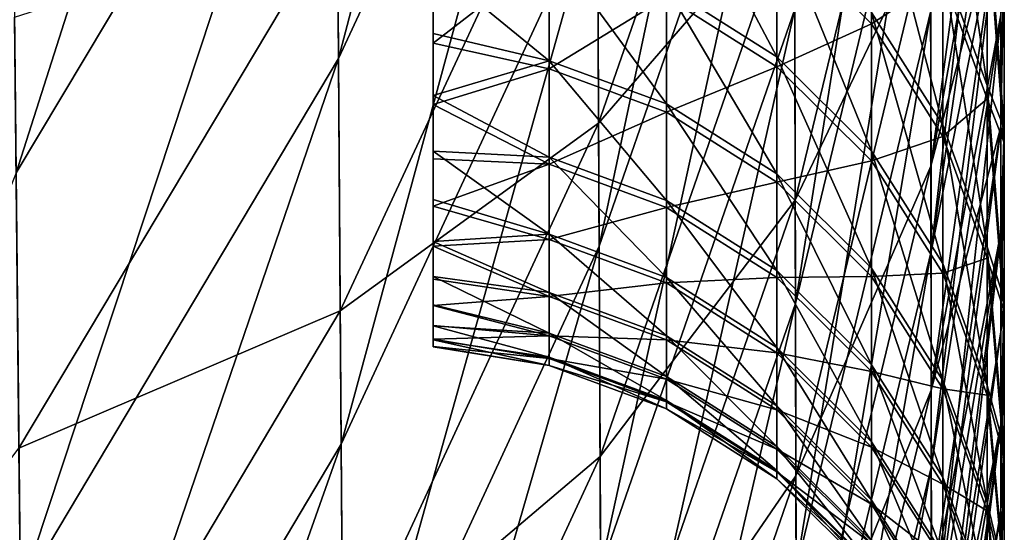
# Model space of a CAD drawing. Header units: millimetres. Extents: x -73 to 0, y -300 to 300.
# Tile 25 of 256: x -0.842 to -0.028, y -295.021 to -294.597. Entities that reach past the tile are written whole.
import ezdxf

# ---------------------------------------------------------------- set-up
doc = ezdxf.new("R2010")
doc.units = ezdxf.units.MM
doc.header["$LTSCALE"] = 26.699852
for name, color, linetype in [('21', 7, 'CONTINUOUS'), ('23', 7, 'CONTINUOUS'), ('24', 7, 'CONTINUOUS')]:
    doc.layers.add(name, color=color, linetype=linetype)

msp = doc.modelspace()

# ---------------------------------------------------------------- linework, layer by layer
at = {"layer": '21', "color": 153, "linetype": 'Continuous', "true_color": 0x80a2b4}
for points in [[(-0.57817, -294.62934, 136.17116), (-0.36698, -293.82439, 143.79021), (-0.58054, -294.28209, 143.81224), (-0.57817, -294.62934, 136.17116)], [(-0.36551, -294.17245, 136.15089), (-0.36698, -293.82439, 143.79021), (-0.57817, -294.62934, 136.17116), (-0.36551, -294.17245, 136.15089)], [(-0.84457, -294.72381, 143.83348), (-0.58307, -293.90502, 151.45091), (-0.84832, -294.34749, 151.47394), (-0.84457, -294.72381, 143.83348)], [(-0.58054, -294.28209, 143.81224), (-0.58307, -293.90502, 151.45091), (-0.84457, -294.72381, 143.83348), (-0.58054, -294.28209, 143.81224)], [(-0.36287, -294.78451, 120.86611), (-0.20256, -294.02805, 128.49047), (-0.36415, -294.49203, 128.50941), (-0.36287, -294.78451, 120.86611)], [(-0.20188, -294.32128, 120.84881), (-0.20256, -294.02805, 128.49047), (-0.36287, -294.78451, 120.86611), (-0.20188, -294.32128, 120.84881)], [(-0.20065, -294.83175, 105.5614), (-0.08934, -294.12579, 113.1899), (-0.20124, -294.58872, 113.20565), (-0.20065, -294.83175, 105.5614)], [(-0.08909, -294.36944, 105.54715), (-0.08934, -294.12579, 113.1899), (-0.20065, -294.83175, 105.5614), (-0.08909, -294.36944, 105.54715)], [(-0.57595, -294.94816, 128.528), (-0.36551, -294.17245, 136.15089), (-0.57817, -294.62934, 136.17116), (-0.57595, -294.94816, 128.528)], [(-0.36415, -294.49203, 128.50941), (-0.36551, -294.17245, 136.15089), (-0.57595, -294.94816, 128.528), (-0.36415, -294.49203, 128.50941)], [(-0.36462, -294.38155, -131.22412), (-0.20212, -294.21939, -123.58569), (-0.36332, -294.68289, -123.60358), (-0.36462, -294.38155, -131.22412)], [(-0.20212, -294.21939, -123.58569), (-0.20146, -294.49536, -115.96474), (-0.36332, -294.68289, -123.60358), (-0.20212, -294.21939, -123.58569)], [(-0.84105, -295.07035, 136.1907), (-0.58054, -294.28209, 143.81224), (-0.84457, -294.72381, 143.83348), (-0.84105, -295.07035, 136.1907)], [(-0.57817, -294.62934, 136.17116), (-0.58054, -294.28209, 143.81224), (-0.84105, -295.07035, 136.1907), (-0.57817, -294.62934, 136.17116)], [(-0.20146, -294.49536, -115.96474), (-0.08918, -294.28401, -108.32701), (-0.20086, -294.74653, -108.34183), (-0.20146, -294.49536, -115.96474)], [(-0.08918, -294.28401, -108.32701), (-0.08894, -294.51231, -100.70375), (-0.20086, -294.74653, -108.34183), (-0.08918, -294.28401, -108.32701)], [(-0.08894, -294.51231, -100.70375), (-0.0309, -294.28735, -94.9177), (-0.08872, -294.71839, -93.07873), (-0.08894, -294.51231, -100.70375)], [(-0.08865, -294.78887, 90.25998), (-0.03086, -294.28846, 94.86178), (-0.08886, -294.59002, 97.90369), (-0.08865, -294.78887, 90.25998)], [(-0.0309, -294.28735, -94.9177), (-0.03089, -294.39386, -90.76822), (-0.08872, -294.71839, -93.07873), (-0.0309, -294.28735, -94.9177)], [(-0.03086, -294.39514, 90.70693), (-0.03086, -294.28846, 94.86178), (-0.08865, -294.78887, 90.25998), (-0.03086, -294.39514, 90.70693)], [(-0.36169, -295.05127, 113.22138), (-0.20188, -294.32128, 120.84881), (-0.36287, -294.78451, 120.86611), (-0.36169, -295.05127, 113.22138)], [(-0.20124, -294.58872, 113.20565), (-0.20188, -294.32128, 120.84881), (-0.36169, -295.05127, 113.22138), (-0.20124, -294.58872, 113.20565)], [(-0.20011, -295.05174, 97.9165), (-0.08909, -294.36944, 105.54715), (-0.20065, -294.83175, 105.5614), (-0.20011, -295.05174, 97.9165)], [(-0.08886, -294.59002, 97.90369), (-0.08909, -294.36944, 105.54715), (-0.20011, -295.05174, 97.9165), (-0.08886, -294.59002, 97.90369)], [(-0.57899, -294.50998, -138.86346), (-0.36462, -294.38155, -131.22412), (-0.57672, -294.83795, -131.2433), (-0.57899, -294.50998, -138.86346)], [(-0.36462, -294.38155, -131.22412), (-0.36332, -294.68289, -123.60358), (-0.57672, -294.83795, -131.2433), (-0.36462, -294.38155, -131.22412)], [(-0.03089, -294.39386, -90.76822), (-0.03088, -294.49588, -86.54873), (-0.08872, -294.71839, -93.07873), (-0.03089, -294.39386, -90.76822)], [(-0.03087, -294.49716, 86.48948), (-0.03086, -294.39514, 90.70693), (-0.08865, -294.78887, 90.25998), (-0.03087, -294.49716, 86.48948)], [(-0.57389, -295.23994, 120.88309), (-0.36415, -294.49203, 128.50941), (-0.57595, -294.94816, 128.528), (-0.57389, -295.23994, 120.88309)], [(-0.36287, -294.78451, 120.86611), (-0.36415, -294.49203, 128.50941), (-0.57389, -295.23994, 120.88309), (-0.36287, -294.78451, 120.86611)], [(-0.36332, -294.68289, -123.60358), (-0.20146, -294.49536, -115.96474), (-0.36211, -294.95815, -115.98105), (-0.36332, -294.68289, -123.60358)], [(-0.20146, -294.49536, -115.96474), (-0.20086, -294.74653, -108.34183), (-0.36211, -294.95815, -115.98105), (-0.20146, -294.49536, -115.96474)], [(-0.08872, -294.71839, -93.07873), (-0.03088, -294.49588, -86.54873), (-0.08852, -294.90349, -85.45211), (-0.08872, -294.71839, -93.07873)], [(-0.03088, -294.49588, -86.54873), (-0.03086, -294.59331, -82.26019), (-0.08852, -294.90349, -85.45211), (-0.03088, -294.49588, -86.54873)], [(-0.08845, -294.96724, 82.61611), (-0.03087, -294.49716, 86.48948), (-0.08865, -294.78887, 90.25998), (-0.08845, -294.96724, 82.61611)], [(-0.03087, -294.59482, 82.19359), (-0.03087, -294.49716, 86.48948), (-0.08845, -294.96724, 82.61611), (-0.03087, -294.59482, 82.19359)], [(-0.84585, -294.5953, -146.50343), (-0.57899, -294.50998, -138.86346), (-0.84226, -294.95124, -138.88358), (-0.84585, -294.5953, -146.50343)], [(-0.57899, -294.50998, -138.86346), (-0.57672, -294.83795, -131.2433), (-0.84226, -294.95124, -138.88358), (-0.57899, -294.50998, -138.86346)], [(-0.20086, -294.74653, -108.34183), (-0.08894, -294.51231, -100.70375), (-0.2003, -294.97423, -100.71711), (-0.20086, -294.74653, -108.34183)], [(-0.08894, -294.51231, -100.70375), (-0.08872, -294.71839, -93.07873), (-0.2003, -294.97423, -100.71711), (-0.08894, -294.51231, -100.70375)], [(-0.3606, -295.29367, 105.57562), (-0.20124, -294.58872, 113.20565), (-0.36169, -295.05127, 113.22138), (-0.3606, -295.29367, 105.57562)], [(-0.20065, -294.83175, 105.5614), (-0.20124, -294.58872, 113.20565), (-0.3606, -295.29367, 105.57562), (-0.20065, -294.83175, 105.5614)], [(-0.19961, -295.25006, 90.27143), (-0.08886, -294.59002, 97.90369), (-0.20011, -295.05174, 97.9165), (-0.19961, -295.25006, 90.27143)], [(-0.08865, -294.78887, 90.25998), (-0.08886, -294.59002, 97.90369), (-0.19961, -295.25006, 90.27143), (-0.08865, -294.78887, 90.25998)], [(-0.03086, -294.59331, -82.26019), (-0.03085, -294.68587, -77.90983), (-0.08852, -294.90349, -85.45211), (-0.03086, -294.59331, -82.26019)], [(-0.08828, -295.12604, 74.97192), (-0.03087, -294.59482, 82.19359), (-0.08845, -294.96724, 82.61611), (-0.08828, -295.12604, 74.97192)], [(-0.03087, -294.68729, 77.85214), (-0.03087, -294.59482, 82.19359), (-0.08828, -295.12604, 74.97192), (-0.03087, -294.68729, 77.85214)], [(-0.83777, -295.38851, 128.54592), (-0.57817, -294.62934, 136.17116), (-0.84105, -295.07035, 136.1907), (-0.83777, -295.38851, 128.54592)], [(-0.57595, -294.94816, 128.528), (-0.57817, -294.62934, 136.17116), (-0.83777, -295.38851, 128.54592), (-0.57595, -294.94816, 128.528)], [(-0.57672, -294.83795, -131.2433), (-0.36332, -294.68289, -123.60358), (-0.57461, -295.13856, -123.62114), (-0.57672, -294.83795, -131.2433)], [(-0.36332, -294.68289, -123.60358), (-0.36211, -294.95815, -115.98105), (-0.57461, -295.13856, -123.62114), (-0.36332, -294.68289, -123.60358)], [(-0.08852, -294.90349, -85.45211), (-0.03085, -294.68587, -77.90983), (-0.08834, -295.06883, -77.82402), (-0.08852, -294.90349, -85.45211)], [(-0.03085, -294.68587, -77.90983), (-0.03084, -294.7732, -73.51122), (-0.08834, -295.06883, -77.82402), (-0.03085, -294.68587, -77.90983)], [(-0.03088, -294.77415, 73.48146), (-0.03087, -294.68729, 77.85214), (-0.08828, -295.12604, 74.97192), (-0.03088, -294.77415, 73.48146)], [(-0.84105, -295.07035, 136.1907), (-0.84457, -294.72381, 143.83348), (-1.15227, -295.48742, 136.20915), (-0.84105, -295.07035, 136.1907)], [(-0.2003, -294.97423, -100.71711), (-0.08872, -294.71839, -93.07873), (-0.19979, -295.17976, -93.0907), (-0.2003, -294.97423, -100.71711)], [(-0.08872, -294.71839, -93.07873), (-0.08852, -294.90349, -85.45211), (-0.19979, -295.17976, -93.0907), (-0.08872, -294.71839, -93.07873)], [(-0.36211, -294.95815, -115.98105), (-0.20086, -294.74653, -108.34183), (-0.36099, -295.20866, -108.35663), (-0.36211, -294.95815, -115.98105)], [(-0.20086, -294.74653, -108.34183), (-0.2003, -294.97423, -100.71711), (-0.36099, -295.20866, -108.35663), (-0.20086, -294.74653, -108.34183)], [(-0.08834, -295.06883, -77.82402), (-0.03084, -294.7732, -73.51122), (-0.08818, -295.21533, -70.19453), (-0.08834, -295.06883, -77.82402)], [(-0.08812, -295.26593, 67.32724), (-0.03088, -294.77415, 73.48146), (-0.08828, -295.12604, 74.97192), (-0.08812, -295.26593, 67.32724)], [(-0.03084, -294.7732, -73.51122), (-0.03083, -294.85516, -69.06788), (-0.08818, -295.21533, -70.19453), (-0.03084, -294.7732, -73.51122)], [(-0.03088, -294.85565, 69.06571), (-0.03088, -294.77415, 73.48146), (-0.08812, -295.26593, 67.32724), (-0.03088, -294.85565, 69.06571)], [(-0.57197, -295.50605, 113.23682), (-0.36287, -294.78451, 120.86611), (-0.57389, -295.23994, 120.88309), (-0.57197, -295.50605, 113.23682)], [(-0.36169, -295.05127, 113.22138), (-0.36287, -294.78451, 120.86611), (-0.57197, -295.50605, 113.23682), (-0.36169, -295.05127, 113.22138)], [(-0.19916, -295.42793, 82.62631), (-0.08865, -294.78887, 90.25998), (-0.19961, -295.25006, 90.27143), (-0.19916, -295.42793, 82.62631)], [(-0.08845, -294.96724, 82.61611), (-0.08865, -294.78887, 90.25998), (-0.19916, -295.42793, 82.62631), (-0.08845, -294.96724, 82.61611)], [(-0.84226, -294.95124, -138.88358), (-0.57672, -294.83795, -131.2433), (-0.83891, -295.27853, -131.26178), (-0.84226, -294.95124, -138.88358)], [(-0.57672, -294.83795, -131.2433), (-0.57461, -295.13856, -123.62114), (-0.83891, -295.27853, -131.26178), (-0.57672, -294.83795, -131.2433)], [(-0.3596, -295.51307, 97.92929), (-0.20065, -294.83175, 105.5614), (-0.3606, -295.29367, 105.57562), (-0.3596, -295.51307, 97.92929)], [(-0.20011, -295.05174, 97.9165), (-0.20065, -294.83175, 105.5614), (-0.3596, -295.51307, 97.92929), (-0.20011, -295.05174, 97.9165)], [(-0.03083, -294.85516, -69.06788), (-0.03083, -294.93172, -64.57724), (-0.08818, -295.21533, -70.19453), (-0.03083, -294.85516, -69.06788)], [(-0.03088, -294.93189, 64.59445), (-0.03088, -294.85565, 69.06571), (-0.08812, -295.26593, 67.32724), (-0.03088, -294.93189, 64.59445)], [(-0.19979, -295.17976, -93.0907), (-0.08852, -294.90349, -85.45211), (-0.19933, -295.36435, -85.46277), (-0.19979, -295.17976, -93.0907)], [(-0.08852, -294.90349, -85.45211), (-0.08834, -295.06883, -77.82402), (-0.19933, -295.36435, -85.46277), (-0.08852, -294.90349, -85.45211)], [(-0.08818, -295.21533, -70.19453), (-0.03083, -294.93172, -64.57724), (-0.08804, -295.34364, -62.56364), (-0.08818, -295.21533, -70.19453)], [(-0.08799, -295.3877, 59.68223), (-0.03088, -294.93189, 64.59445), (-0.08812, -295.26593, 67.32724), (-0.08799, -295.3877, 59.68223)], [(-0.03083, -294.93172, -64.57724), (-0.03083, -295.00286, -60.03688), (-0.08804, -295.34364, -62.56364), (-0.03083, -294.93172, -64.57724)], [(-0.03087, -295.00283, 60.06707), (-0.03088, -294.93189, 64.59445), (-0.08799, -295.3877, 59.68223), (-0.03087, -295.00283, 60.06707)], [(-0.84226, -294.95124, -138.88358), (-0.83891, -295.27853, -131.26178), (-1.15395, -295.3685, -138.90258), (-0.84226, -294.95124, -138.88358)], [(-0.8347, -295.67968, 120.89946), (-0.57595, -294.94816, 128.528), (-0.83777, -295.38851, 128.54592), (-0.8347, -295.67968, 120.89946)], [(-0.57389, -295.23994, 120.88309), (-0.57595, -294.94816, 128.528), (-0.8347, -295.67968, 120.89946), (-0.57389, -295.23994, 120.88309)], [(-0.57461, -295.13856, -123.62114), (-0.36211, -294.95815, -115.98105), (-0.57265, -295.41315, -115.99705), (-0.57461, -295.13856, -123.62114)], [(-0.36211, -294.95815, -115.98105), (-0.36099, -295.20866, -108.35663), (-0.57265, -295.41315, -115.99705), (-0.36211, -294.95815, -115.98105)], [(-0.19876, -295.58626, 74.98097), (-0.08845, -294.96724, 82.61611), (-0.19916, -295.42793, 82.62631), (-0.19876, -295.58626, 74.98097)], [(-0.08828, -295.12604, 74.97192), (-0.08845, -294.96724, 82.61611), (-0.19876, -295.58626, 74.98097), (-0.08828, -295.12604, 74.97192)], [(-0.36099, -295.20866, -108.35663), (-0.2003, -294.97423, -100.71711), (-0.35995, -295.43576, -100.73045), (-0.36099, -295.20866, -108.35663)], [(-0.2003, -294.97423, -100.71711), (-0.19979, -295.17976, -93.0907), (-0.35995, -295.43576, -100.73045), (-0.2003, -294.97423, -100.71711)], [(-0.03083, -295.00286, -60.03688), (-0.03083, -295.0686, -55.44052), (-0.08804, -295.34364, -62.56364), (-0.03083, -295.00286, -60.03688)], [(-0.03087, -295.06842, 55.48112), (-0.03087, -295.00283, 60.06707), (-0.08799, -295.3877, 59.68223), (-0.03087, -295.06842, 55.48112)]]:
    msp.add_3dface(points, dxfattribs=at)
at = {"layer": '23', "color": 153, "linetype": 'Continuous', "true_color": 0x80a2b4}
for points in [[(-0.5, -292.32295, 46.96796), (-0.5, -292.2683, 51.75611), (-0.5, -294.60863, 47.90589), (-0.5, -292.32295, 46.96796)], [(-0.5, -294.60863, 47.90589), (-0.5, -292.2683, 51.75611), (-0.5, -294.55274, 52.52026), (-0.5, -294.60863, 47.90589)], [(-0.5, -292.26885, -51.7108), (-0.5, -292.32342, -46.92359), (-0.5, -294.61661, -47.1888), (-0.5, -292.26885, -51.7108)], [(-0.5, -294.56084, -51.86128), (-0.5, -292.26885, -51.7108), (-0.5, -294.61661, -47.1888), (-0.5, -294.56084, -51.86128)], [(-0.5, -292.37214, 42.10915), (-0.5, -292.32295, 46.96796), (-0.5, -294.65987, 43.16334), (-0.5, -292.37214, 42.10915)], [(-0.5, -294.65987, 43.16334), (-0.5, -292.32295, 46.96796), (-0.5, -294.60863, 47.90589), (-0.5, -294.65987, 43.16334)], [(-0.5, -292.32342, -46.92359), (-0.5, -292.37255, -42.06355), (-0.5, -294.6673, -42.41775), (-0.5, -292.32342, -46.92359)], [(-0.5, -294.61661, -47.1888), (-0.5, -292.32342, -46.92359), (-0.5, -294.6673, -42.41775), (-0.5, -294.61661, -47.1888)], [(-0.5, -292.41582, 37.17489), (-0.5, -292.37214, 42.10915), (-0.5, -294.70582, 38.33012), (-0.5, -292.41582, 37.17489)], [(-0.5, -294.70582, 38.33012), (-0.5, -292.37214, 42.10915), (-0.5, -294.65987, 43.16334), (-0.5, -294.70582, 38.33012)], [(-0.5, -292.37255, -42.06355), (-0.5, -292.41618, -37.12731), (-0.5, -294.71235, -37.58944), (-0.5, -292.37255, -42.06355)], [(-0.5, -294.6673, -42.41775), (-0.5, -292.37255, -42.06355), (-0.5, -294.71235, -37.58944), (-0.5, -294.6673, -42.41775)], [(-0.5, -292.45393, 32.15972), (-0.5, -292.41582, 37.17489), (-0.5, -294.74593, 33.45842), (-0.5, -292.45393, 32.15972)], [(-0.5, -294.74593, 33.45842), (-0.5, -292.41582, 37.17489), (-0.5, -294.70582, 38.33012), (-0.5, -294.74593, 33.45842)], [(-0.5, -292.41618, -37.12731), (-0.5, -292.45425, -32.11036), (-0.5, -294.75131, -32.75855), (-0.5, -292.41618, -37.12731)], [(-0.5, -294.71235, -37.58944), (-0.5, -292.41618, -37.12731), (-0.5, -294.75131, -32.75855), (-0.5, -294.71235, -37.58944)], [(-0.5, -292.48642, 27.05797), (-0.5, -292.45393, 32.15972), (-0.5, -294.78044, 28.51632), (-0.5, -292.48642, 27.05797)], [(-0.5, -294.78044, 28.51632), (-0.5, -292.45393, 32.15972), (-0.5, -294.74593, 33.45842), (-0.5, -294.78044, 28.51632)], [(-0.5, -292.45425, -32.11036), (-0.5, -292.48668, -27.00738), (-0.5, -294.78433, -27.92803), (-0.5, -292.45425, -32.11036)], [(-0.5, -294.75131, -32.75855), (-0.5, -292.45425, -32.11036), (-0.5, -294.78433, -27.92803), (-0.5, -294.75131, -32.75855)], [(-0.5, -292.51322, 21.86328), (-0.5, -292.48642, 27.05797), (-0.5, -294.80951, 23.45994), (-0.5, -292.51322, 21.86328)], [(-0.5, -294.80951, 23.45994), (-0.5, -292.48642, 27.05797), (-0.5, -294.78044, 28.51632), (-0.5, -294.80951, 23.45994)], [(-0.5, -292.48668, -27.00738), (-0.5, -292.51342, -21.81268), (-0.5, -294.81165, -23.08589), (-0.5, -292.48668, -27.00738)], [(-0.5, -294.78433, -27.92803), (-0.5, -292.48668, -27.00738), (-0.5, -294.81165, -23.08589), (-0.5, -294.78433, -27.92803)], [(-0.5, -292.53424, 16.56947), (-0.5, -292.51322, 21.86328), (-0.5, -294.83292, 18.3006), (-0.5, -292.53424, 16.56947)], [(-0.5, -294.83292, 18.3006), (-0.5, -292.51322, 21.86328), (-0.5, -294.80951, 23.45994), (-0.5, -294.83292, 18.3006)], [(-0.5, -292.51342, -21.81268), (-0.5, -292.53438, -16.51821), (-0.5, -294.8335, -18.21604), (-0.5, -292.51342, -21.81268)], [(-0.5, -294.81165, -23.08589), (-0.5, -292.51342, -21.81268), (-0.5, -294.8335, -18.21604), (-0.5, -294.81165, -23.08589)], [(-0.5, -292.5494, 11.16952), (-0.5, -292.53424, 16.56947), (-0.5, -294.85031, 13.11446), (-0.5, -292.5494, 11.16952)], [(-0.5, -294.85031, 13.11446), (-0.5, -292.53424, 16.56947), (-0.5, -294.83292, 18.3006), (-0.5, -294.85031, 13.11446)], [(-0.5, -292.53438, -16.51821), (-0.5, -292.54949, -11.1152), (-0.5, -294.85003, -13.29249), (-0.5, -292.53438, -16.51821)], [(-0.5, -294.8335, -18.21604), (-0.5, -292.53438, -16.51821), (-0.5, -294.85003, -13.29249), (-0.5, -294.8335, -18.21604)], [(-0.5, -292.55858, 5.6565), (-0.5, -292.5494, 11.16952), (-0.5, -294.86182, 7.88461), (-0.5, -292.55858, 5.6565)], [(-0.5, -294.86182, 7.88461), (-0.5, -292.5494, 11.16952), (-0.5, -294.85031, 13.11446), (-0.5, -294.86182, 7.88461)], [(-0.5, -292.54949, -11.1152), (-0.5, -292.55862, -5.59466), (-0.5, -294.86136, -8.25041), (-0.5, -292.54949, -11.1152)], [(-0.5, -294.85003, -13.29249), (-0.5, -292.54949, -11.1152), (-0.5, -294.86136, -8.25041), (-0.5, -294.85003, -13.29249)], [(-0.5, -292.56167, 0.03532), (-0.5, -292.55858, 5.6565), (-0.5, -294.86758, 2.51453), (-0.5, -292.56167, 0.03532)], [(-0.5, -294.86758, 2.51453), (-0.5, -292.55858, 5.6565), (-0.5, -294.86182, 7.88461), (-0.5, -294.86758, 2.51453)], [(-0.5, -292.55862, -5.59466), (-0.5, -292.56167, 0.03532), (-0.5, -294.86739, -2.98452), (-0.5, -292.55862, -5.59466)], [(-0.5, -294.86136, -8.25041), (-0.5, -292.55862, -5.59466), (-0.5, -294.86739, -2.98452), (-0.5, -294.86136, -8.25041)], [(-0.5, -294.86739, -2.98452), (-0.5, -292.56167, 0.03532), (-0.5, -294.86758, 2.51453), (-0.5, -294.86739, -2.98452)]]:
    msp.add_3dface(points, dxfattribs=at)
at = {"layer": '24', "color": 153, "linetype": 'Continuous', "true_color": 0x80a2b4}
for points in [[(-0.07884, -294.551, 70.67375), (-0.07884, -294.39841, 78.49032), (-0.04226, -294.65168, 70.67558), (-0.07884, -294.551, 70.67375)], [(-0.04226, -294.65168, 70.67558), (-0.07884, -294.39841, 78.49032), (-0.04226, -294.49908, 78.49241), (-0.04226, -294.65168, 70.67558)], [(-0.30723, -294.57019, 55.03649), (-0.30723, -294.45563, 62.85321), (-0.216, -294.62803, 55.03727), (-0.30723, -294.57019, 55.03649)], [(-0.216, -294.62803, 55.03727), (-0.30723, -294.45563, 62.85321), (-0.216, -294.51347, 62.85412), (-0.216, -294.62803, 55.03727)], [(-0.13786, -294.59136, 62.85535), (-0.13786, -294.45815, 70.67205), (-0.07884, -294.68421, 62.85682), (-0.13786, -294.59136, 62.85535)], [(-0.07884, -294.68421, 62.85682), (-0.13786, -294.45815, 70.67205), (-0.07884, -294.551, 70.67375), (-0.07884, -294.68421, 62.85682)], [(-0.13785, -294.46919, -70.04571), (-0.216, -294.52293, -62.22779), (-0.13785, -294.60082, -62.22901), (-0.13785, -294.46919, -70.04571)], [(-0.13785, -294.46919, -70.04571), (-0.13785, -294.60082, -62.22901), (-0.07883, -294.56203, -70.04739), (-0.13785, -294.46919, -70.04571)], [(-0.04226, -294.65168, 70.67558), (-0.04226, -294.49908, 78.49241), (-0.02812, -294.68713, 74.16165), (-0.04226, -294.65168, 70.67558)], [(-0.02812, -294.68713, 74.16165), (-0.04226, -294.49908, 78.49241), (-0.02812, -294.52665, 81.93391), (-0.02812, -294.68713, 74.16165)], [(-0.04224, -294.51187, -77.86602), (-0.07883, -294.56203, -70.04739), (-0.04223, -294.66271, -70.04921), (-0.04224, -294.51187, -77.86602)], [(-0.04224, -294.51187, -77.86602), (-0.04223, -294.66271, -70.04921), (-0.0281, -294.69892, -73.53525), (-0.04224, -294.51187, -77.86602)], [(-0.02811, -294.54025, -81.3075), (-0.04224, -294.51187, -77.86602), (-0.0281, -294.69892, -73.53525), (-0.02811, -294.54025, -81.3075)], [(-0.216, -294.62803, 55.03727), (-0.216, -294.51347, 62.85412), (-0.13786, -294.70592, 55.03832), (-0.216, -294.62803, 55.03727)], [(-0.13786, -294.70592, 55.03832), (-0.216, -294.51347, 62.85412), (-0.13786, -294.59136, 62.85535), (-0.13786, -294.70592, 55.03832)], [(-0.216, -294.52293, -62.22779), (-0.30723, -294.57828, -54.41015), (-0.216, -294.63611, -54.41092), (-0.216, -294.52293, -62.22779)], [(-0.216, -294.52293, -62.22779), (-0.216, -294.63611, -54.41092), (-0.13785, -294.60082, -62.22901), (-0.216, -294.52293, -62.22779)], [(-0.03087, -294.59482, 82.19359), (-0.03087, -294.68729, 77.85214), (-0.02812, -294.52665, 81.93391), (-0.03087, -294.59482, 82.19359)], [(-0.03087, -294.68729, 77.85214), (-0.02812, -294.68713, 74.16165), (-0.02812, -294.52665, 81.93391), (-0.03087, -294.68729, 77.85214)], [(-0.40422, -294.63116, 47.21907), (-0.5, -294.55274, 52.52026), (-0.40422, -294.53443, 55.03601), (-0.40422, -294.63116, 47.21907)], [(-0.40422, -294.63116, 47.21907), (-0.40422, -294.53443, 55.03601), (-0.30723, -294.66693, 47.21947), (-0.40422, -294.63116, 47.21907)], [(-0.30723, -294.66693, 47.21947), (-0.40422, -294.53443, 55.03601), (-0.30723, -294.57019, 55.03649), (-0.30723, -294.66693, 47.21947)], [(-0.5, -294.56084, -51.86128), (-0.5, -294.61661, -47.1888), (-0.40422, -294.54253, -54.40967), (-0.5, -294.56084, -51.86128)], [(-0.40422, -294.54253, -54.40967), (-0.5, -294.61661, -47.1888), (-0.40422, -294.63802, -46.59269), (-0.40422, -294.54253, -54.40967)], [(-0.40422, -294.54253, -54.40967), (-0.40422, -294.63802, -46.59269), (-0.30723, -294.57828, -54.41015), (-0.40422, -294.54253, -54.40967)], [(-0.03085, -294.68587, -77.90983), (-0.03086, -294.59331, -82.26019), (-0.02811, -294.54025, -81.3075), (-0.03085, -294.68587, -77.90983)], [(-0.03085, -294.68587, -77.90983), (-0.02811, -294.54025, -81.3075), (-0.0281, -294.69892, -73.53525), (-0.03085, -294.68587, -77.90983)], [(-0.5, -294.60863, 47.90589), (-0.5, -294.55274, 52.52026), (-0.40422, -294.63116, 47.21907), (-0.5, -294.60863, 47.90589)], [(-0.07884, -294.68421, 62.85682), (-0.07884, -294.551, 70.67375), (-0.04226, -294.78489, 62.85842), (-0.07884, -294.68421, 62.85682)], [(-0.04226, -294.78489, 62.85842), (-0.07884, -294.551, 70.67375), (-0.04226, -294.65168, 70.67558), (-0.04226, -294.78489, 62.85842)], [(-0.07883, -294.56203, -70.04739), (-0.13785, -294.60082, -62.22901), (-0.07882, -294.69367, -62.23046), (-0.07883, -294.56203, -70.04739)], [(-0.07883, -294.56203, -70.04739), (-0.07882, -294.69367, -62.23046), (-0.04223, -294.66271, -70.04921), (-0.07883, -294.56203, -70.04739)], [(-0.30723, -294.66693, 47.21947), (-0.30723, -294.57019, 55.03649), (-0.216, -294.72476, 47.22012), (-0.30723, -294.66693, 47.21947)], [(-0.216, -294.72476, 47.22012), (-0.30723, -294.57019, 55.03649), (-0.216, -294.62803, 55.03727), (-0.216, -294.72476, 47.22012)], [(-0.30723, -294.57828, -54.41015), (-0.40422, -294.63802, -46.59269), (-0.30723, -294.67378, -46.59309), (-0.30723, -294.57828, -54.41015)], [(-0.30723, -294.57828, -54.41015), (-0.30723, -294.67378, -46.59309), (-0.216, -294.63611, -54.41092), (-0.30723, -294.57828, -54.41015)], [(-0.13786, -294.70592, 55.03832), (-0.13786, -294.59136, 62.85535), (-0.07884, -294.79878, 55.03958), (-0.13786, -294.70592, 55.03832)], [(-0.07884, -294.79878, 55.03958), (-0.13786, -294.59136, 62.85535), (-0.07884, -294.68421, 62.85682), (-0.07884, -294.79878, 55.03958)], [(-0.13785, -294.60082, -62.22901), (-0.216, -294.63611, -54.41092), (-0.13785, -294.71401, -54.41196), (-0.13785, -294.60082, -62.22901)], [(-0.13785, -294.60082, -62.22901), (-0.13785, -294.71401, -54.41196), (-0.07882, -294.69367, -62.23046), (-0.13785, -294.60082, -62.22901)], [(-0.5, -294.65987, 43.16334), (-0.5, -294.60863, 47.90589), (-0.40422, -294.63116, 47.21907), (-0.5, -294.65987, 43.16334)], [(-0.5, -294.61661, -47.1888), (-0.5, -294.6673, -42.41775), (-0.40422, -294.63802, -46.59269), (-0.5, -294.61661, -47.1888)], [(-0.40422, -294.7109, 39.40186), (-0.5, -294.65987, 43.16334), (-0.40422, -294.63116, 47.21907), (-0.40422, -294.7109, 39.40186)], [(-0.40422, -294.7109, 39.40186), (-0.40422, -294.63116, 47.21907), (-0.30723, -294.74666, 39.40219), (-0.40422, -294.7109, 39.40186)], [(-0.30723, -294.74666, 39.40219), (-0.40422, -294.63116, 47.21907), (-0.30723, -294.66693, 47.21947), (-0.30723, -294.74666, 39.40219)], [(-0.216, -294.72476, 47.22012), (-0.216, -294.62803, 55.03727), (-0.13786, -294.80266, 47.221), (-0.216, -294.72476, 47.22012)], [(-0.13786, -294.80266, 47.221), (-0.216, -294.62803, 55.03727), (-0.13786, -294.70592, 55.03832), (-0.13786, -294.80266, 47.221)], [(-0.40422, -294.63802, -46.59269), (-0.5, -294.6673, -42.41775), (-0.40422, -294.7166, -38.77544), (-0.40422, -294.63802, -46.59269)], [(-0.40422, -294.63802, -46.59269), (-0.40422, -294.7166, -38.77544), (-0.30723, -294.67378, -46.59309), (-0.40422, -294.63802, -46.59269)], [(-0.216, -294.63611, -54.41092), (-0.30723, -294.67378, -46.59309), (-0.216, -294.73161, -46.59373), (-0.216, -294.63611, -54.41092)], [(-0.216, -294.63611, -54.41092), (-0.216, -294.73161, -46.59373), (-0.13785, -294.71401, -54.41196), (-0.216, -294.63611, -54.41092)], [(-0.04226, -294.78489, 62.85842), (-0.04226, -294.65168, 70.67558), (-0.02812, -294.82814, 66.38906), (-0.04226, -294.78489, 62.85842)], [(-0.02812, -294.82814, 66.38906), (-0.04226, -294.65168, 70.67558), (-0.02812, -294.68713, 74.16165), (-0.02812, -294.82814, 66.38906)], [(-0.5, -294.70582, 38.33012), (-0.5, -294.65987, 43.16334), (-0.40422, -294.7109, 39.40186), (-0.5, -294.70582, 38.33012)], [(-0.30723, -294.74666, 39.40219), (-0.30723, -294.66693, 47.21947), (-0.216, -294.8045, 39.40272), (-0.30723, -294.74666, 39.40219)], [(-0.216, -294.8045, 39.40272), (-0.30723, -294.66693, 47.21947), (-0.216, -294.72476, 47.22012), (-0.216, -294.8045, 39.40272)], [(-0.04223, -294.66271, -70.04921), (-0.07882, -294.69367, -62.23046), (-0.04223, -294.79435, -62.23204), (-0.04223, -294.66271, -70.04921)], [(-0.04223, -294.66271, -70.04921), (-0.04223, -294.79435, -62.23204), (-0.02809, -294.83828, -65.76267), (-0.04223, -294.66271, -70.04921)], [(-0.0281, -294.69892, -73.53525), (-0.04223, -294.66271, -70.04921), (-0.02809, -294.83828, -65.76267), (-0.0281, -294.69892, -73.53525)], [(-0.5, -294.6673, -42.41775), (-0.5, -294.71235, -37.58944), (-0.40422, -294.7166, -38.77544), (-0.5, -294.6673, -42.41775)], [(-0.30723, -294.67378, -46.59309), (-0.40422, -294.7166, -38.77544), (-0.30723, -294.75236, -38.77577), (-0.30723, -294.67378, -46.59309)], [(-0.30723, -294.67378, -46.59309), (-0.30723, -294.75236, -38.77577), (-0.216, -294.73161, -46.59373), (-0.30723, -294.67378, -46.59309)], [(-0.07884, -294.79878, 55.03958), (-0.07884, -294.68421, 62.85682), (-0.04226, -294.89946, 55.04094), (-0.07884, -294.79878, 55.03958)], [(-0.04226, -294.89946, 55.04094), (-0.07884, -294.68421, 62.85682), (-0.04226, -294.78489, 62.85842), (-0.04226, -294.89946, 55.04094)], [(-0.03087, -294.68729, 77.85214), (-0.03088, -294.77415, 73.48146), (-0.02812, -294.68713, 74.16165), (-0.03087, -294.68729, 77.85214)], [(-0.03088, -294.77415, 73.48146), (-0.03088, -294.85565, 69.06571), (-0.02812, -294.68713, 74.16165), (-0.03088, -294.77415, 73.48146)], [(-0.03088, -294.85565, 69.06571), (-0.02812, -294.82814, 66.38906), (-0.02812, -294.68713, 74.16165), (-0.03088, -294.85565, 69.06571)], [(-0.03084, -294.7732, -73.51122), (-0.03085, -294.68587, -77.90983), (-0.0281, -294.69892, -73.53525), (-0.03084, -294.7732, -73.51122)], [(-0.07882, -294.69367, -62.23046), (-0.13785, -294.71401, -54.41196), (-0.07883, -294.80686, -54.4132), (-0.07882, -294.69367, -62.23046)], [(-0.07882, -294.69367, -62.23046), (-0.07883, -294.80686, -54.4132), (-0.04223, -294.79435, -62.23204), (-0.07882, -294.69367, -62.23046)], [(-0.03084, -294.7732, -73.51122), (-0.0281, -294.69892, -73.53525), (-0.02809, -294.83828, -65.76267), (-0.03084, -294.7732, -73.51122)], [(-0.5, -294.74593, 33.45842), (-0.5, -294.70582, 38.33012), (-0.40422, -294.77446, 31.58443), (-0.5, -294.74593, 33.45842)], [(-0.40422, -294.77446, 31.58443), (-0.5, -294.70582, 38.33012), (-0.40422, -294.7109, 39.40186), (-0.40422, -294.77446, 31.58443)], [(-0.13786, -294.80266, 47.221), (-0.13786, -294.70592, 55.03832), (-0.07884, -294.89552, 47.22205), (-0.13786, -294.80266, 47.221)], [(-0.07884, -294.89552, 47.22205), (-0.13786, -294.70592, 55.03832), (-0.07884, -294.79878, 55.03958), (-0.07884, -294.89552, 47.22205)], [(-0.5, -294.71235, -37.58944), (-0.5, -294.75131, -32.75855), (-0.40422, -294.7166, -38.77544), (-0.5, -294.71235, -37.58944)], [(-0.40422, -294.77446, 31.58443), (-0.40422, -294.7109, 39.40186), (-0.30723, -294.81023, 31.58469), (-0.40422, -294.77446, 31.58443)], [(-0.30723, -294.81023, 31.58469), (-0.40422, -294.7109, 39.40186), (-0.30723, -294.74666, 39.40219), (-0.30723, -294.81023, 31.58469)], [(-0.13785, -294.71401, -54.41196), (-0.216, -294.73161, -46.59373), (-0.13785, -294.80951, -46.5946), (-0.13785, -294.71401, -54.41196)], [(-0.13785, -294.71401, -54.41196), (-0.13785, -294.80951, -46.5946), (-0.07883, -294.80686, -54.4132), (-0.13785, -294.71401, -54.41196)], [(-0.40422, -294.7166, -38.77544), (-0.5, -294.75131, -32.75855), (-0.40422, -294.77903, -30.95797), (-0.40422, -294.7166, -38.77544)], [(-0.40422, -294.7166, -38.77544), (-0.40422, -294.77903, -30.95797), (-0.30723, -294.75236, -38.77577), (-0.40422, -294.7166, -38.77544)], [(-0.216, -294.73161, -46.59373), (-0.30723, -294.75236, -38.77577), (-0.216, -294.81019, -38.77629), (-0.216, -294.73161, -46.59373)], [(-0.216, -294.8045, 39.40272), (-0.216, -294.72476, 47.22012), (-0.13785, -294.8824, 39.40343), (-0.216, -294.8045, 39.40272)], [(-0.13785, -294.8824, 39.40343), (-0.216, -294.72476, 47.22012), (-0.13786, -294.80266, 47.221), (-0.13785, -294.8824, 39.40343)], [(-0.216, -294.73161, -46.59373), (-0.216, -294.81019, -38.77629), (-0.13785, -294.80951, -46.5946), (-0.216, -294.73161, -46.59373)], [(-0.5, -294.78044, 28.51632), (-0.5, -294.74593, 33.45842), (-0.40422, -294.77446, 31.58443), (-0.5, -294.78044, 28.51632)], [(-0.30723, -294.81023, 31.58469), (-0.30723, -294.74666, 39.40219), (-0.216, -294.86806, 31.5851), (-0.30723, -294.81023, 31.58469)], [(-0.216, -294.86806, 31.5851), (-0.30723, -294.74666, 39.40219), (-0.216, -294.8045, 39.40272), (-0.216, -294.86806, 31.5851)], [(-0.5, -294.75131, -32.75855), (-0.5, -294.78433, -27.92803), (-0.40422, -294.77903, -30.95797), (-0.5, -294.75131, -32.75855)], [(-0.30723, -294.75236, -38.77577), (-0.40422, -294.77903, -30.95797), (-0.30723, -294.8148, -30.95822), (-0.30723, -294.75236, -38.77577)], [(-0.30723, -294.75236, -38.77577), (-0.30723, -294.8148, -30.95822), (-0.216, -294.81019, -38.77629), (-0.30723, -294.75236, -38.77577)], [(-0.40422, -294.82266, 23.76682), (-0.5, -294.78044, 28.51632), (-0.40422, -294.77446, 31.58443), (-0.40422, -294.82266, 23.76682)], [(-0.40422, -294.77903, -30.95797), (-0.5, -294.78433, -27.92803), (-0.40422, -294.82611, -23.14032), (-0.40422, -294.77903, -30.95797)], [(-0.5, -294.80951, 23.45994), (-0.5, -294.78044, 28.51632), (-0.40422, -294.82266, 23.76682), (-0.5, -294.80951, 23.45994)], [(-0.40422, -294.82266, 23.76682), (-0.40422, -294.77446, 31.58443), (-0.30723, -294.85842, 23.767), (-0.40422, -294.82266, 23.76682)], [(-0.30723, -294.85842, 23.767), (-0.40422, -294.77446, 31.58443), (-0.30723, -294.81023, 31.58469), (-0.30723, -294.85842, 23.767)], [(-0.40422, -294.77903, -30.95797), (-0.40422, -294.82611, -23.14032), (-0.30723, -294.8148, -30.95822), (-0.40422, -294.77903, -30.95797)], [(-0.03083, -294.85516, -69.06788), (-0.03084, -294.7732, -73.51122), (-0.02809, -294.83828, -65.76267), (-0.03083, -294.85516, -69.06788)], [(-0.5, -294.78433, -27.92803), (-0.5, -294.81165, -23.08589), (-0.40422, -294.82611, -23.14032), (-0.5, -294.78433, -27.92803)], [(-0.04226, -294.89946, 55.04094), (-0.04226, -294.78489, 62.85842), (-0.02812, -294.95039, 58.61615), (-0.04226, -294.89946, 55.04094)], [(-0.02812, -294.95039, 58.61615), (-0.04226, -294.78489, 62.85842), (-0.02812, -294.82814, 66.38906), (-0.02812, -294.95039, 58.61615)], [(-0.04223, -294.79435, -62.23204), (-0.07883, -294.80686, -54.4132), (-0.04223, -294.90754, -54.41454), (-0.04223, -294.79435, -62.23204)], [(-0.04223, -294.79435, -62.23204), (-0.04223, -294.90754, -54.41454), (-0.02809, -294.95907, -57.98975), (-0.04223, -294.79435, -62.23204)], [(-0.02809, -294.83828, -65.76267), (-0.04223, -294.79435, -62.23204), (-0.02809, -294.95907, -57.98975), (-0.02809, -294.83828, -65.76267)], [(-0.216, -294.86806, 31.5851), (-0.216, -294.8045, 39.40272), (-0.13785, -294.94596, 31.58566), (-0.216, -294.86806, 31.5851)], [(-0.13785, -294.94596, 31.58566), (-0.216, -294.8045, 39.40272), (-0.13785, -294.8824, 39.40343), (-0.13785, -294.94596, 31.58566)], [(-0.13785, -294.8824, 39.40343), (-0.13786, -294.80266, 47.221), (-0.07884, -294.97526, 39.40428), (-0.13785, -294.8824, 39.40343)], [(-0.07884, -294.97526, 39.40428), (-0.13786, -294.80266, 47.221), (-0.07884, -294.89552, 47.22205), (-0.07884, -294.97526, 39.40428)], [(-0.07884, -294.89552, 47.22205), (-0.07884, -294.79878, 55.03958), (-0.04225, -294.9962, 47.22319), (-0.07884, -294.89552, 47.22205)], [(-0.04225, -294.9962, 47.22319), (-0.07884, -294.79878, 55.03958), (-0.04226, -294.89946, 55.04094), (-0.04225, -294.9962, 47.22319)], [(-0.5, -294.83292, 18.3006), (-0.5, -294.80951, 23.45994), (-0.40422, -294.85629, 15.94905), (-0.5, -294.83292, 18.3006)], [(-0.40422, -294.85629, 15.94905), (-0.5, -294.80951, 23.45994), (-0.40422, -294.82266, 23.76682), (-0.40422, -294.85629, 15.94905)], [(-0.5, -294.81165, -23.08589), (-0.5, -294.8335, -18.21604), (-0.40422, -294.82611, -23.14032), (-0.5, -294.81165, -23.08589)], [(-0.216, -294.81019, -38.77629), (-0.30723, -294.8148, -30.95822), (-0.216, -294.87263, -30.95863), (-0.216, -294.81019, -38.77629)], [(-0.30723, -294.85842, 23.767), (-0.30723, -294.81023, 31.58469), (-0.216, -294.91626, 23.76731), (-0.30723, -294.85842, 23.767)], [(-0.216, -294.91626, 23.76731), (-0.30723, -294.81023, 31.58469), (-0.216, -294.86806, 31.5851), (-0.216, -294.91626, 23.76731)], [(-0.13785, -294.80951, -46.5946), (-0.216, -294.81019, -38.77629), (-0.13785, -294.88809, -38.77699), (-0.13785, -294.80951, -46.5946)], [(-0.216, -294.81019, -38.77629), (-0.216, -294.87263, -30.95863), (-0.13785, -294.88809, -38.77699), (-0.216, -294.81019, -38.77629)], [(-0.07883, -294.80686, -54.4132), (-0.13785, -294.80951, -46.5946), (-0.07883, -294.90236, -46.59563), (-0.07883, -294.80686, -54.4132)], [(-0.13785, -294.80951, -46.5946), (-0.13785, -294.88809, -38.77699), (-0.07883, -294.90236, -46.59563), (-0.13785, -294.80951, -46.5946)], [(-0.07883, -294.80686, -54.4132), (-0.07883, -294.90236, -46.59563), (-0.04223, -294.90754, -54.41454), (-0.07883, -294.80686, -54.4132)], [(-0.30723, -294.8148, -30.95822), (-0.40422, -294.82611, -23.14032), (-0.30723, -294.86188, -23.1405), (-0.30723, -294.8148, -30.95822)], [(-0.30723, -294.8148, -30.95822), (-0.30723, -294.86188, -23.1405), (-0.216, -294.87263, -30.95863), (-0.30723, -294.8148, -30.95822)], [(-0.40422, -294.82611, -23.14032), (-0.5, -294.8335, -18.21604), (-0.40422, -294.85861, -15.32253), (-0.40422, -294.82611, -23.14032)], [(-0.40422, -294.85629, 15.94905), (-0.40422, -294.82266, 23.76682), (-0.30723, -294.89205, 15.94918), (-0.40422, -294.85629, 15.94905)], [(-0.30723, -294.89205, 15.94918), (-0.40422, -294.82266, 23.76682), (-0.30723, -294.85842, 23.767), (-0.30723, -294.89205, 15.94918)], [(-0.40422, -294.82611, -23.14032), (-0.40422, -294.85861, -15.32253), (-0.30723, -294.86188, -23.1405), (-0.40422, -294.82611, -23.14032)], [(-0.03088, -294.85565, 69.06571), (-0.03088, -294.93189, 64.59445), (-0.02812, -294.82814, 66.38906), (-0.03088, -294.85565, 69.06571)], [(-0.03088, -294.93189, 64.59445), (-0.03087, -295.00283, 60.06707), (-0.02812, -294.82814, 66.38906), (-0.03088, -294.93189, 64.59445)], [(-0.03087, -295.00283, 60.06707), (-0.02812, -294.95039, 58.61615), (-0.02812, -294.82814, 66.38906), (-0.03087, -295.00283, 60.06707)], [(-0.5, -294.85031, 13.11446), (-0.5, -294.83292, 18.3006), (-0.40422, -294.85629, 15.94905), (-0.5, -294.85031, 13.11446)], [(-0.5, -294.8335, -18.21604), (-0.5, -294.85003, -13.29249), (-0.40422, -294.85861, -15.32253), (-0.5, -294.8335, -18.21604)], [(-0.03083, -294.93172, -64.57724), (-0.03083, -294.85516, -69.06788), (-0.02809, -294.83828, -65.76267), (-0.03083, -294.93172, -64.57724)], [(-0.03083, -294.93172, -64.57724), (-0.02809, -294.83828, -65.76267), (-0.02809, -294.95907, -57.98975), (-0.03083, -294.93172, -64.57724)], [(-0.5, -294.85003, -13.29249), (-0.5, -294.86136, -8.25041), (-0.40422, -294.85861, -15.32253), (-0.5, -294.85003, -13.29249)], [(-0.5, -294.86182, 7.88461), (-0.5, -294.85031, 13.11446), (-0.40422, -294.87614, 8.13119), (-0.5, -294.86182, 7.88461)], [(-0.40422, -294.87614, 8.13119), (-0.5, -294.85031, 13.11446), (-0.40422, -294.85629, 15.94905), (-0.40422, -294.87614, 8.13119)], [(-0.40422, -294.85861, -15.32253), (-0.5, -294.86136, -8.25041), (-0.40422, -294.8773, -7.50465), (-0.40422, -294.85861, -15.32253)], [(-0.5, -294.86136, -8.25041), (-0.5, -294.86739, -2.98452), (-0.40422, -294.8773, -7.50465), (-0.5, -294.86136, -8.25041)], [(-0.5, -294.86758, 2.51453), (-0.5, -294.86182, 7.88461), (-0.40422, -294.88297, 0.31327), (-0.5, -294.86758, 2.51453)], [(-0.40422, -294.88297, 0.31327), (-0.5, -294.86182, 7.88461), (-0.40422, -294.87614, 8.13119), (-0.40422, -294.88297, 0.31327)], [(-0.40422, -294.87614, 8.13119), (-0.40422, -294.85629, 15.94905), (-0.30723, -294.9119, 8.13125), (-0.40422, -294.87614, 8.13119)], [(-0.30723, -294.9119, 8.13125), (-0.40422, -294.85629, 15.94905), (-0.30723, -294.89205, 15.94918), (-0.30723, -294.9119, 8.13125)], [(-0.40422, -294.85861, -15.32253), (-0.40422, -294.8773, -7.50465), (-0.30723, -294.89437, -15.32265), (-0.40422, -294.85861, -15.32253)], [(-0.30723, -294.86188, -23.1405), (-0.40422, -294.85861, -15.32253), (-0.30723, -294.89437, -15.32265), (-0.30723, -294.86188, -23.1405)], [(-0.30723, -294.89205, 15.94918), (-0.30723, -294.85842, 23.767), (-0.216, -294.94989, 15.94938), (-0.30723, -294.89205, 15.94918)], [(-0.216, -294.94989, 15.94938), (-0.30723, -294.85842, 23.767), (-0.216, -294.91626, 23.76731), (-0.216, -294.94989, 15.94938)], [(-0.30723, -294.86188, -23.1405), (-0.30723, -294.89437, -15.32265), (-0.216, -294.91972, -23.1408), (-0.30723, -294.86188, -23.1405)], [(-0.216, -294.87263, -30.95863), (-0.30723, -294.86188, -23.1405), (-0.216, -294.91972, -23.1408), (-0.216, -294.87263, -30.95863)], [(-0.5, -294.86739, -2.98452), (-0.5, -294.86758, 2.51453), (-0.40422, -294.88297, 0.31327), (-0.5, -294.86739, -2.98452)], [(-0.40422, -294.8773, -7.50465), (-0.5, -294.86739, -2.98452), (-0.40422, -294.88297, 0.31327), (-0.40422, -294.8773, -7.50465)], [(-0.216, -294.91626, 23.76731), (-0.216, -294.86806, 31.5851), (-0.13785, -294.99416, 23.76771), (-0.216, -294.91626, 23.76731)], [(-0.13785, -294.99416, 23.76771), (-0.216, -294.86806, 31.5851), (-0.13785, -294.94596, 31.58566), (-0.13785, -294.99416, 23.76771)], [(-0.40422, -294.88297, 0.31327), (-0.40422, -294.87614, 8.13119), (-0.30723, -294.91873, 0.31327), (-0.40422, -294.88297, 0.31327)], [(-0.30723, -294.91873, 0.31327), (-0.40422, -294.87614, 8.13119), (-0.30723, -294.9119, 8.13125), (-0.30723, -294.91873, 0.31327)], [(-0.40422, -294.8773, -7.50465), (-0.40422, -294.88297, 0.31327), (-0.30723, -294.91307, -7.50471), (-0.40422, -294.8773, -7.50465)], [(-0.30723, -294.89437, -15.32265), (-0.40422, -294.8773, -7.50465), (-0.30723, -294.91307, -7.50471), (-0.30723, -294.89437, -15.32265)], [(-0.216, -294.87263, -30.95863), (-0.216, -294.91972, -23.1408), (-0.13786, -294.95053, -30.95918), (-0.216, -294.87263, -30.95863)], [(-0.13785, -294.88809, -38.77699), (-0.216, -294.87263, -30.95863), (-0.13786, -294.95053, -30.95918), (-0.13785, -294.88809, -38.77699)], [(-0.30723, -294.91307, -7.50471), (-0.40422, -294.88297, 0.31327), (-0.30723, -294.91873, 0.31327), (-0.30723, -294.91307, -7.50471)], [(-0.13785, -294.94596, 31.58566), (-0.13785, -294.8824, 39.40343), (-0.07883, -295.03882, 31.58632), (-0.13785, -294.94596, 31.58566)], [(-0.07883, -295.03882, 31.58632), (-0.13785, -294.8824, 39.40343), (-0.07884, -294.97526, 39.40428), (-0.07883, -295.03882, 31.58632)], [(-0.30723, -294.9119, 8.13125), (-0.30723, -294.89205, 15.94918), (-0.216, -294.96974, 8.13135), (-0.30723, -294.9119, 8.13125)], [(-0.216, -294.96974, 8.13135), (-0.30723, -294.89205, 15.94918), (-0.216, -294.94989, 15.94938), (-0.216, -294.96974, 8.13135)], [(-0.30723, -294.89437, -15.32265), (-0.30723, -294.91307, -7.50471), (-0.216, -294.95221, -15.32284), (-0.30723, -294.89437, -15.32265)], [(-0.216, -294.91972, -23.1408), (-0.30723, -294.89437, -15.32265), (-0.216, -294.95221, -15.32284), (-0.216, -294.91972, -23.1408)], [(-0.13785, -294.88809, -38.77699), (-0.13786, -294.95053, -30.95918), (-0.07884, -294.98095, -38.77783), (-0.13785, -294.88809, -38.77699)], [(-0.07883, -294.90236, -46.59563), (-0.13785, -294.88809, -38.77699), (-0.07884, -294.98095, -38.77783), (-0.07883, -294.90236, -46.59563)], [(-0.07884, -294.97526, 39.40428), (-0.07884, -294.89552, 47.22205), (-0.04225, -295.07594, 39.4052), (-0.07884, -294.97526, 39.40428)], [(-0.04225, -295.07594, 39.4052), (-0.07884, -294.89552, 47.22205), (-0.04225, -294.9962, 47.22319), (-0.04225, -295.07594, 39.4052)], [(-0.07883, -294.90236, -46.59563), (-0.07884, -294.98095, -38.77783), (-0.04224, -295.00305, -46.59675), (-0.07883, -294.90236, -46.59563)], [(-0.04223, -294.90754, -54.41454), (-0.07883, -294.90236, -46.59563), (-0.04224, -295.00305, -46.59675), (-0.04223, -294.90754, -54.41454)], [(-0.04225, -294.9962, 47.22319), (-0.04226, -294.89946, 55.04094), (-0.02812, -295.05463, 50.84296), (-0.04225, -294.9962, 47.22319)], [(-0.02812, -295.05463, 50.84296), (-0.04226, -294.89946, 55.04094), (-0.02812, -294.95039, 58.61615), (-0.02812, -295.05463, 50.84296)], [(-0.04223, -294.90754, -54.41454), (-0.04224, -295.00305, -46.59675), (-0.02809, -295.06203, -50.21653), (-0.04223, -294.90754, -54.41454)], [(-0.02809, -294.95907, -57.98975), (-0.04223, -294.90754, -54.41454), (-0.02809, -295.06203, -50.21653), (-0.02809, -294.95907, -57.98975)], [(-0.30723, -294.91873, 0.31327), (-0.30723, -294.9119, 8.13125), (-0.216, -294.97657, 0.31328), (-0.30723, -294.91873, 0.31327)], [(-0.216, -294.97657, 0.31328), (-0.30723, -294.9119, 8.13125), (-0.216, -294.96974, 8.13135), (-0.216, -294.97657, 0.31328)], [(-0.30723, -294.91307, -7.50471), (-0.30723, -294.91873, 0.31327), (-0.216, -294.97091, -7.5048), (-0.30723, -294.91307, -7.50471)], [(-0.216, -294.95221, -15.32284), (-0.30723, -294.91307, -7.50471), (-0.216, -294.97091, -7.5048), (-0.216, -294.95221, -15.32284)], [(-0.216, -294.97091, -7.5048), (-0.30723, -294.91873, 0.31327), (-0.216, -294.97657, 0.31328), (-0.216, -294.97091, -7.5048)], [(-0.216, -294.94989, 15.94938), (-0.216, -294.91626, 23.76731), (-0.13785, -295.02779, 15.94964), (-0.216, -294.94989, 15.94938)], [(-0.13785, -295.02779, 15.94964), (-0.216, -294.91626, 23.76731), (-0.13785, -294.99416, 23.76771), (-0.13785, -295.02779, 15.94964)], [(-0.216, -294.91972, -23.1408), (-0.216, -294.95221, -15.32284), (-0.13786, -294.99762, -23.1412), (-0.216, -294.91972, -23.1408)], [(-0.13786, -294.95053, -30.95918), (-0.216, -294.91972, -23.1408), (-0.13786, -294.99762, -23.1412), (-0.13786, -294.95053, -30.95918)], [(-0.03083, -295.00286, -60.03688), (-0.03083, -294.93172, -64.57724), (-0.02809, -294.95907, -57.98975), (-0.03083, -295.00286, -60.03688)], [(-0.216, -294.96974, 8.13135), (-0.216, -294.94989, 15.94938), (-0.13786, -295.04764, 8.13149), (-0.216, -294.96974, 8.13135)], [(-0.13786, -295.04764, 8.13149), (-0.216, -294.94989, 15.94938), (-0.13785, -295.02779, 15.94964), (-0.13786, -295.04764, 8.13149)], [(-0.13786, -294.95053, -30.95918), (-0.13786, -294.99762, -23.1412), (-0.07884, -295.0434, -30.95983), (-0.13786, -294.95053, -30.95918)], [(-0.07884, -294.98095, -38.77783), (-0.13786, -294.95053, -30.95918), (-0.07884, -295.0434, -30.95983), (-0.07884, -294.98095, -38.77783)], [(-0.13785, -294.99416, 23.76771), (-0.13785, -294.94596, 31.58566), (-0.07883, -295.08702, 23.7682), (-0.13785, -294.99416, 23.76771)], [(-0.07883, -295.08702, 23.7682), (-0.13785, -294.94596, 31.58566), (-0.07883, -295.03882, 31.58632), (-0.07883, -295.08702, 23.7682)], [(-0.03087, -295.00283, 60.06707), (-0.03087, -295.06842, 55.48112), (-0.02812, -294.95039, 58.61615), (-0.03087, -295.00283, 60.06707)], [(-0.03087, -295.06842, 55.48112), (-0.02812, -295.05463, 50.84296), (-0.02812, -294.95039, 58.61615), (-0.03087, -295.06842, 55.48112)], [(-0.216, -294.95221, -15.32284), (-0.216, -294.97091, -7.5048), (-0.13786, -295.03012, -15.3231), (-0.216, -294.95221, -15.32284)], [(-0.13786, -294.99762, -23.1412), (-0.216, -294.95221, -15.32284), (-0.13786, -295.03012, -15.3231), (-0.13786, -294.99762, -23.1412)], [(-0.03083, -295.0686, -55.44052), (-0.03083, -295.00286, -60.03688), (-0.02809, -294.95907, -57.98975), (-0.03083, -295.0686, -55.44052)], [(-0.03083, -295.0686, -55.44052), (-0.02809, -294.95907, -57.98975), (-0.02809, -295.06203, -50.21653), (-0.03083, -295.0686, -55.44052)], [(-0.216, -294.97657, 0.31328), (-0.216, -294.96974, 8.13135), (-0.13786, -295.05448, 0.31328), (-0.216, -294.97657, 0.31328)], [(-0.13786, -295.05448, 0.31328), (-0.216, -294.96974, 8.13135), (-0.13786, -295.04764, 8.13149), (-0.13786, -295.05448, 0.31328)], [(-0.216, -294.97091, -7.5048), (-0.216, -294.97657, 0.31328), (-0.13786, -295.04881, -7.50493), (-0.216, -294.97091, -7.5048)], [(-0.13786, -295.03012, -15.3231), (-0.216, -294.97091, -7.5048), (-0.13786, -295.04881, -7.50493), (-0.13786, -295.03012, -15.3231)], [(-0.07883, -295.03882, 31.58632), (-0.07884, -294.97526, 39.40428), (-0.04224, -295.13951, 31.58704), (-0.07883, -295.03882, 31.58632)], [(-0.04224, -295.13951, 31.58704), (-0.07884, -294.97526, 39.40428), (-0.04225, -295.07594, 39.4052), (-0.04224, -295.13951, 31.58704)], [(-0.13786, -295.04881, -7.50493), (-0.216, -294.97657, 0.31328), (-0.13786, -295.05448, 0.31328), (-0.13786, -295.04881, -7.50493)], [(-0.07884, -294.98095, -38.77783), (-0.07884, -295.0434, -30.95983), (-0.04225, -295.08164, -38.77874), (-0.07884, -294.98095, -38.77783)], [(-0.04224, -295.00305, -46.59675), (-0.07884, -294.98095, -38.77783), (-0.04225, -295.08164, -38.77874), (-0.04224, -295.00305, -46.59675)], [(-0.13786, -294.99762, -23.1412), (-0.13786, -295.03012, -15.3231), (-0.07884, -295.09048, -23.14168), (-0.13786, -294.99762, -23.1412)], [(-0.07884, -295.0434, -30.95983), (-0.13786, -294.99762, -23.1412), (-0.07884, -295.09048, -23.14168), (-0.07884, -295.0434, -30.95983)], [(-0.13785, -295.02779, 15.94964), (-0.13785, -294.99416, 23.76771), (-0.07883, -295.12065, 15.94996), (-0.13785, -295.02779, 15.94964)], [(-0.07883, -295.12065, 15.94996), (-0.13785, -294.99416, 23.76771), (-0.07883, -295.08702, 23.7682), (-0.07883, -295.12065, 15.94996)], [(-0.04225, -295.07594, 39.4052), (-0.04225, -294.9962, 47.22319), (-0.02811, -295.14168, 43.06954), (-0.04225, -295.07594, 39.4052)], [(-0.02811, -295.14168, 43.06954), (-0.04225, -294.9962, 47.22319), (-0.02812, -295.05463, 50.84296), (-0.02811, -295.14168, 43.06954)], [(-0.04224, -295.00305, -46.59675), (-0.04225, -295.08164, -38.77874), (-0.0281, -295.14791, -42.44307), (-0.04224, -295.00305, -46.59675)], [(-0.02809, -295.06203, -50.21653), (-0.04224, -295.00305, -46.59675), (-0.0281, -295.14791, -42.44307), (-0.02809, -295.06203, -50.21653)]]:
    msp.add_3dface(points, dxfattribs=at)

doc.saveas('drawing.dxf')
